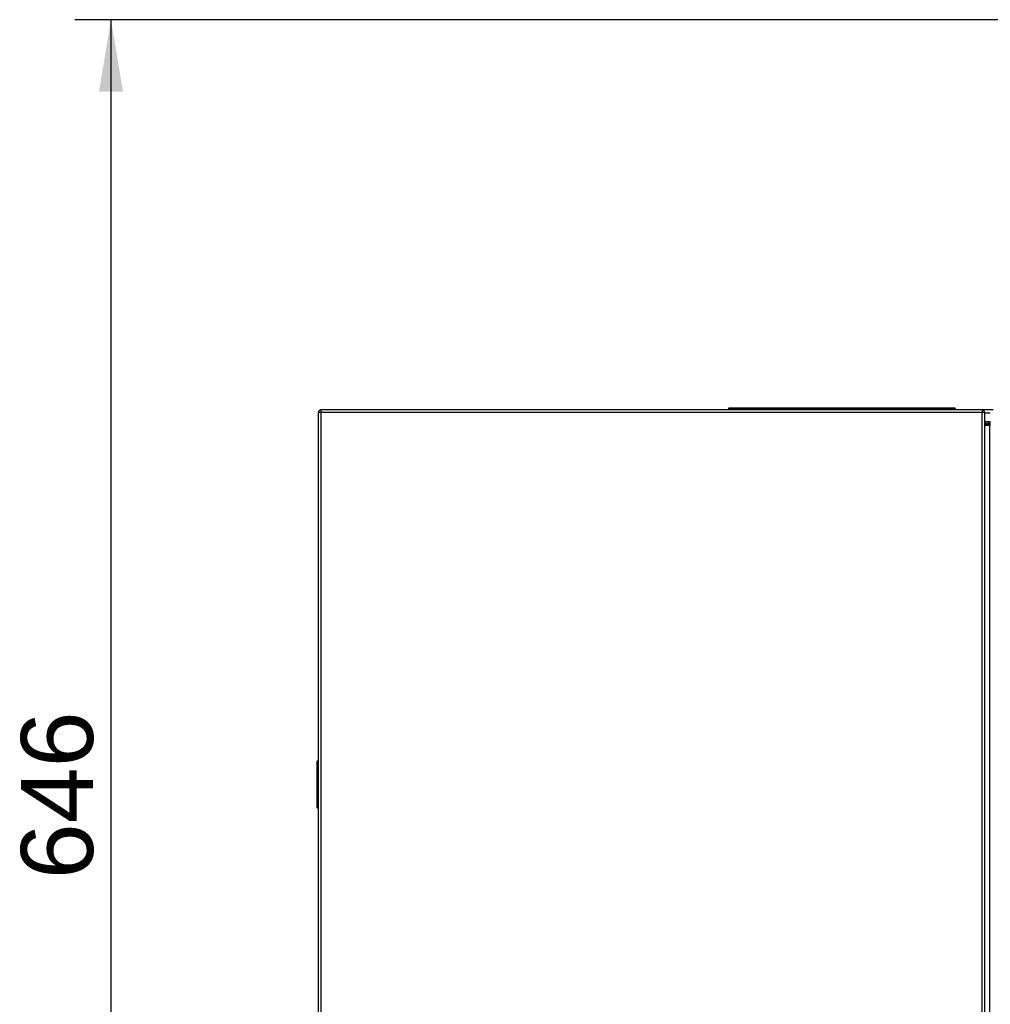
# Model space of a CAD drawing. Header units: millimetres. Extents: x 10 to 281, y 0 to 180.
# Tile 26 of 67: x 12 to 53, y 139 to 180. Entities that reach past the tile are written whole.
import ezdxf
from ezdxf.enums import TextEntityAlignment as Align

# ---------------------------------------------------------------- set-up
doc = ezdxf.new("R2010")
doc.units = ezdxf.units.MM
doc.layers.add('134.134_BW4_CTM-', color=7, linetype='Continuous')
doc.layers.add('Standard', color=7, linetype='Continuous')
doc.styles.add('SEACAD_Arial', font='arial.ttf')
doc.dimstyles.new('ISO', dxfattribs={"dimtxt": 3, "dimasz": 3, "dimexe": 1.5, "dimexo": 1.5, "dimgap": 0.75, "dimtad": 1, "dimlfac": 10, "dimtxsty": 'SEACAD_Arial', "dimblk1": '_SE_FILLED', "dimblk2": '_SE_FILLED', "dimsah": 1, "dimcen": 1.5, "dimazin": 0, "dimtfac": 0.7, "dimtdec": 3, "dimtmove": 0, "dimatfit": 3, "dimfxl": 1, "dimarcsym": 0})

# ---------------------------------------------------------------- blocks, each defined once
blk = doc.blocks.new('SE1')
at = {"layer": '134.134_BW4_CTM-', "color": 7, "linetype": 'Continuous'}
for p, q in [((0.066, 9.85), (0.066, 48.2)), ((0.166, 48.2), (0.066, 48.2)), ((0.164, 48.298), (0.165, 48.298)), ((0.164, 48.218), (0.165, 48.218)), ((0.165, 48.298), (0.166, 48.298)), ((0.165, 48.298), (0.165, 48.218)), ((0.165, 48.218), (0.166, 48.218)), ((27.716, 48.3), (0.166, 48.3)), ((0.166, 48.3), (0.166, 48.2)), ((27.716, 48.2), (0.166, 48.2)), ((0.166, 48.2), (0.166, 9.85)), ((17.476, 48.368), (17.156, 48.368)), ((17.156, 48.368), (17.156, 48.3)), ((17.476, 48.378), (17.166, 48.378)), ((26.276, 48.378), (17.476, 48.378)), ((17.476, 48.368), (17.476, 48.378)), ((26.276, 48.368), (17.476, 48.368)), ((17.476, 48.368), (17.476, 48.3)), ((26.586, 48.378), (26.276, 48.378)), ((26.276, 48.368), (26.276, 48.378)), ((26.596, 48.368), (26.276, 48.368)), ((26.276, 48.368), (26.276, 48.3)), ((26.596, 48.368), (26.596, 48.3)), ((28.174, 48.3), (27.716, 48.3)), ((27.716, 48.3), (27.716, 48.2)), ((27.716, 48.297), (27.719, 48.297)), ((27.716, 48.217), (27.719, 48.217)), ((27.716, 9.85), (27.716, 48.2)), ((27.816, 48.2), (27.716, 48.2)), ((27.719, 48.297), (27.719, 48.217)), ((27.816, 48.2), (27.816, 9.85)), ((27.816, 48.182), (28.056, 48.182)), ((28.056, 47.8), (27.816, 47.8)), ((27.816, 47.72), (27.866, 47.72)), ((28.051, 47.719), (27.816, 47.719)), ((27.816, 47.71), (28.042, 47.71)), ((28.042, 47.66), (27.816, 47.66)), ((27.866, 47.72), (27.866, 47.8)), ((27.866, 47.72), (27.966, 47.72)), ((27.866, 47.72), (27.866, 47.719)), ((27.966, 47.8), (27.966, 47.72)), ((27.966, 47.719), (27.966, 47.72)), ((28.04, 47.8), (28.032, 47.743)), ((28.042, 47.71), (28.051, 47.719)), ((28.042, 47.71), (28.042, 47.66)), ((28.042, 9.584), (28.042, 47.66)), ((28.042, 47.66), (28.056, 47.66)), ((0.001, 33.639), (0.001, 31.761)), ((0.051, 33.689), (0.066, 33.689)), ((0.051, 33.64), (0.051, 31.76)), ((0.051, 33.64), (0.066, 33.64)), ((0, 32.987), (0.001, 32.987)), ((0, 32.987), (0, 32.923)), ((0, 32.923), (0.001, 32.923)), ((0, 32.923), (0, 32.426)), ((0, 32.426), (0.001, 32.426)), ((0, 32.426), (0, 32.398)), ((0, 32.398), (0.001, 32.398)), ((0, 32.398), (0, 32.381)), ((0, 32.381), (0.001, 32.381)), ((0, 32.381), (0, 32.377)), ((0, 32.377), (0.001, 32.377)), ((0, 32.377), (0, 32.161)), ((0, 32.161), (0.001, 32.161)), ((0, 32.161), (0, 32.05)), ((0, 32.05), (0.001, 32.05)), ((0.051, 31.76), (0.066, 31.76)), ((0.051, 31.711), (0.066, 31.711))]:
    blk.add_line(p, q, dxfattribs=at)
for centre, radius, start, end in [((0.164, 48.2), 0.098, 90, 180), ((0.164, 48.2), 0.018, 90, 180), ((17.166, 48.368), 0.01, 90, 180), ((26.586, 48.368), 0.01, 0, 90), ((27.719, 48.2), 0.097, 0, 90), ((27.719, 48.2), 0.017, 0, 90), ((27.982, 47.75), 0.05, 321.2844, 352), ((28.042, 47.66), 0.05, 74.2537, 89.9956), ((0.051, 33.639), 0.05, 90.5, 180), ((0.037, 33.125), 0.515, 88.4542, 93.971), ((0.051, 31.761), 0.05, 180, 269.5), ((0.035, 32.179), 0.42, 265.4017, 272.1731)]:
    blk.add_arc(centre, radius, start, end, dxfattribs=at)
for points in [[(0.051, 33.64), (0.05, 33.655), (0.05, 33.671), (0.05, 33.683), (0.05, 33.689), (0.051, 33.689)], [(0.051, 31.711), (0.05, 31.711), (0.05, 31.717), (0.05, 31.729), (0.05, 31.745), (0.051, 31.76)]]:
    blk.add_open_spline(points, degree=5, dxfattribs=at)
blk = doc.blocks.new('DMBLK35')
at = {"layer": 'Standard', "linetype": 'Continuous'}
for points in [[(15.558, 177.414), (16.558, 177.414), (16.058, 180.414)], [(15.558, 118.86), (16.058, 115.86), (16.558, 118.86)]]:
    blk.add_hatch(color=7, dxfattribs=at).paths.add_polyline_path(points)
at = {"layer": 'Standard', "color": 7, "linetype": 'Continuous'}
for p, q in [((53.246, 180.414), (14.558, 180.414)), ((16.058, 180.414), (16.058, 115.86)), ((24.658, 115.86), (14.558, 115.86))]:
    blk.add_line(p, q, dxfattribs=at)
at = {"layer": 'Standard', "color": 7, "linetype": 'Continuous', "style": 'SEACAD_Arial'}
blk.add_text('646', height=3, rotation=90, dxfattribs=at).set_placement((12.308, 144.615), align=Align.TOP_LEFT)
blk = doc.blocks.new('_SE_FILLED')
at = {"color": 0}
blk.add_line((0, 0), (-1, 0), dxfattribs=at)
blk.add_solid([(0, 0), (-1, -0.1665), (-1, 0.1665), (0, 0)], dxfattribs=at)

msp = doc.modelspace()

# ---------------------------------------------------------------- block references
at = {"layer": 'Standard', "color": 7}
msp.add_blockref('SE1', (24.6318, 115.8597), dxfattribs=at)

# ---------------------------------------------------------------- dimensions: what is measured, and where the dimension line sits
at = {"layer": 'Standard', "color": 7, "linetype": 'Continuous'}
dim = msp.add_linear_dim(base=(16.0579, 115.8597), p1=(54.7463, 180.4139), p2=(26.1578, 115.8597), angle=90, text='\\A1;<>', dimstyle='ISO', override={"dimdec": 0}, dxfattribs=at)
dim.commit()
dim.dimension.update_dxf_attribs({"geometry": 'DMBLK35', "text_midpoint": (16.0579, 148.1368), "dimtype": 160})

doc.saveas('drawing.dxf')
